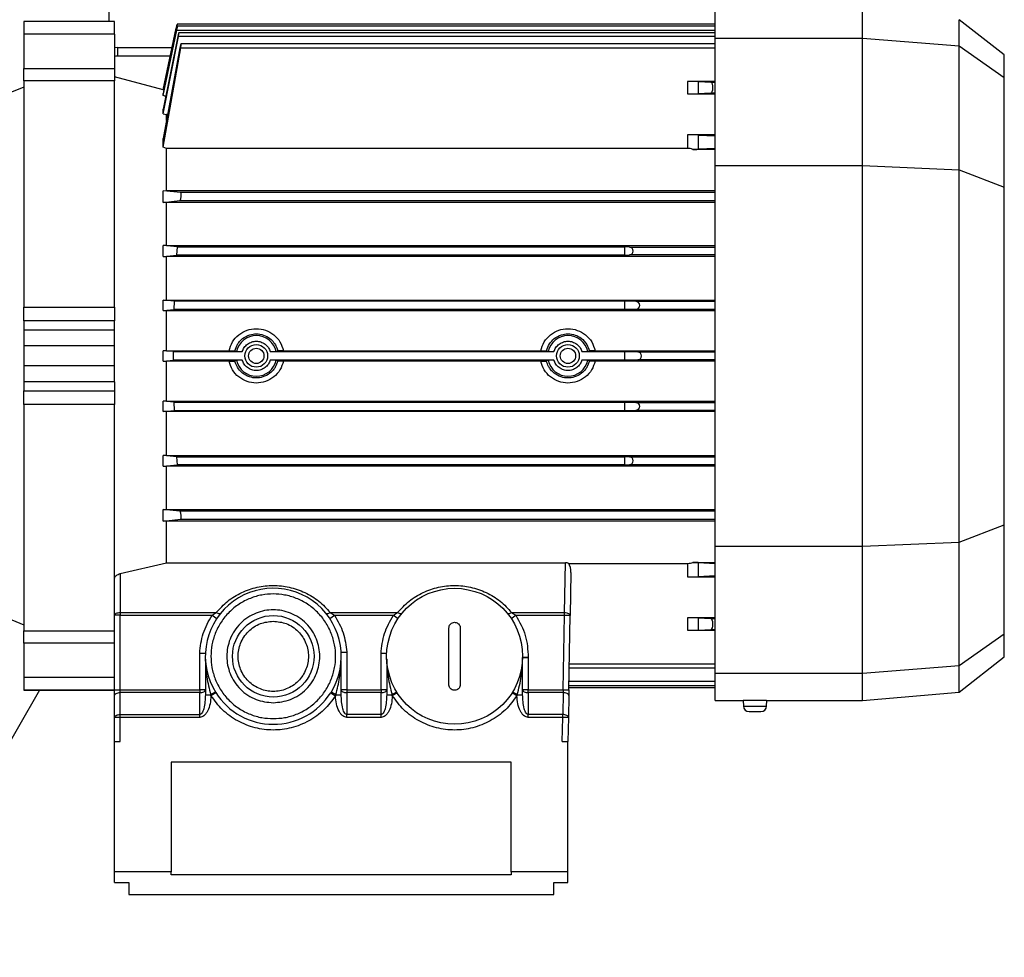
# Model space of a CAD drawing. Header units: millimetres. Extents: x 0 to 420, y 0 to 297.
# Tile 31 of 64: x 146 to 160, y 232 to 245. Entities that reach past the tile are written whole.
import ezdxf

# ---------------------------------------------------------------- set-up
doc = ezdxf.new("R2010")
doc.units = ezdxf.units.MM

msp = doc.modelspace()

# ---------------------------------------------------------------- linework, layer by layer
at = {"color": 7, "linetype": 'Continuous', "lineweight": 25}
for p, q in [((147.54809, 249.54079), (147.54809, 245.34638)), ((156.19553, 245.10707), (156.19553, 245.49186)), ((158.29677, 245.10707), (158.29677, 245.49186)), ((147.62891, 245.34638), (146.33584, 245.34638)), ((146.33584, 245.34638), (146.33584, 245.34427)), ((147.62891, 245.34427), (146.33584, 245.34427)), ((146.33584, 245.34427), (146.33584, 245.16468)), ((147.62891, 245.34427), (147.62891, 245.34638)), ((147.62891, 245.16468), (147.62891, 245.34427)), ((160.3172, 244.86823), (159.67312, 245.37144)), ((159.67312, 244.99885), (159.67312, 245.37144)), ((148.52028, 245.30598), (148.32191, 244.37273)), ((148.32191, 244.37201), (148.50856, 245.25051)), ((148.32191, 244.28869), (148.51631, 245.22295)), ((148.51263, 245.22295), (148.32191, 244.31752)), ((148.51869, 245.25051), (148.50856, 245.25051)), ((148.51631, 245.22295), (156.19553, 245.22295)), ((156.19553, 245.30598), (148.52011, 245.30598)), ((156.19553, 245.27841), (148.52589, 245.27841)), ((156.19553, 245.1863), (148.54496, 245.1863)), ((147.62891, 245.16468), (146.33584, 245.16468)), ((146.33584, 245.16468), (146.33584, 244.6737)), ((147.62891, 245.16468), (147.62891, 244.6737)), ((148.32191, 244.03121), (148.53771, 245.13084)), ((148.53021, 245.13084), (148.32191, 244.09771)), ((156.19553, 245.13084), (148.53771, 245.13084)), ((156.19553, 245.10707), (158.29677, 245.10707)), ((156.19553, 243.29203), (156.19553, 245.10707)), ((158.29677, 243.29203), (158.29677, 245.10707)), ((158.29677, 245.10707), (159.67312, 244.99885)), ((147.66932, 244.97463), (147.62891, 244.97123)), ((147.66932, 244.97463), (147.66932, 244.8534)), ((147.66932, 244.97463), (148.44985, 244.97463)), ((148.32191, 243.5532), (148.57224, 244.97204)), ((148.5612, 244.97204), (148.32191, 243.67769)), ((148.57224, 244.97204), (156.19553, 244.97204)), ((156.19553, 245.0275), (148.57701, 245.0275)), ((159.67312, 243.23269), (159.67312, 244.99885)), ((159.67312, 244.99885), (160.3172, 244.54553)), ((148.42408, 244.8534), (147.66932, 244.8534)), ((160.3172, 244.54553), (160.3172, 244.86823)), ((146.33584, 244.6737), (147.62891, 244.6737)), ((146.33584, 244.4977), (146.33584, 244.6737)), ((147.62891, 244.6737), (147.62891, 244.4977)), ((147.62891, 244.4977), (146.33584, 244.4977)), ((146.33584, 244.4977), (146.33584, 241.27075)), ((148.32191, 244.37273), (147.62891, 244.55842)), ((147.62891, 241.27075), (147.62891, 244.4977)), ((156.19553, 244.48957), (155.79949, 244.48957)), ((155.79949, 244.48957), (155.79949, 244.31214)), ((155.95138, 244.48748), (155.95138, 244.31423)), ((156.13472, 244.47759), (155.95138, 244.48748)), ((156.19553, 244.47759), (156.13472, 244.47759)), ((160.3172, 242.98531), (160.3172, 244.54553)), ((146.33584, 244.41086), (145.85093, 244.21494)), ((148.32191, 244.37201), (148.32191, 244.37273)), ((148.32191, 244.37201), (148.33277, 244.3691)), ((148.32191, 244.28869), (148.32191, 244.31752)), ((148.35839, 244.27865), (148.32191, 244.28869)), ((155.79949, 244.31214), (156.19553, 244.31214)), ((156.13362, 244.32406), (155.95138, 244.31423)), ((156.19553, 244.32406), (156.13362, 244.32406)), ((148.32191, 244.03121), (148.32191, 244.09771)), ((148.32191, 244.03121), (148.36786, 244.01755)), ((148.36786, 243.93425), (148.36786, 244.01755)), ((148.38474, 244.01755), (148.36786, 244.01755)), ((148.32191, 243.5532), (148.32191, 243.67769)), ((156.19553, 243.72878), (155.79949, 243.72878)), ((155.79949, 243.72878), (155.79949, 243.53723)), ((155.95138, 243.72669), (155.95138, 243.52335)), ((155.95138, 243.72669), (156.19553, 243.71351)), ((148.36786, 243.53723), (148.32191, 243.5532)), ((148.36786, 242.93387), (148.36786, 243.53723)), ((155.79949, 243.53723), (148.36786, 243.53723)), ((156.19553, 243.52164), (155.8758, 243.52164)), ((156.19553, 243.53652), (155.95138, 243.52335)), ((156.19553, 237.86432), (156.19553, 243.29203)), ((156.19553, 243.29203), (158.29677, 243.29203)), ((158.29677, 237.86432), (158.29677, 243.29203)), ((158.29677, 243.29203), (159.67312, 243.23269)), ((159.67312, 237.92366), (159.67312, 243.23269)), ((159.67312, 243.23269), (160.3172, 242.98531)), ((148.32191, 242.93356), (148.36786, 242.93387)), ((148.32191, 242.76716), (148.32191, 242.93356)), ((148.57224, 242.9057), (148.32191, 242.93356)), ((148.36786, 242.93387), (156.19553, 242.93387)), ((160.3172, 238.17103), (160.3172, 242.98531)), ((148.32191, 242.76716), (148.5612, 242.79257)), ((148.5612, 242.79257), (156.19553, 242.79257)), ((156.19553, 242.9057), (148.57224, 242.9057)), ((148.36786, 242.76686), (148.32191, 242.76716)), ((156.19553, 242.76686), (148.36786, 242.76686)), ((148.36786, 242.15171), (148.36786, 242.76686)), ((148.36786, 242.15171), (148.32191, 242.15145)), ((148.52427, 242.13117), (148.32191, 242.15145)), ((148.32191, 241.99644), (148.32191, 242.15145)), ((148.36786, 242.15171), (156.19553, 242.15171)), ((148.51649, 242.01541), (148.52427, 242.13117)), ((148.52427, 242.13117), (154.90245, 242.13117)), ((154.90245, 242.13117), (154.90245, 242.01541)), ((154.96977, 242.12985), (154.90245, 242.13117)), ((154.96977, 242.12985), (156.19553, 242.12985)), ((148.32191, 241.99644), (148.51649, 242.01541)), ((148.32191, 241.99644), (148.36786, 241.99618)), ((156.19553, 241.99618), (148.36786, 241.99618)), ((148.36786, 241.3726), (148.36786, 241.99618)), ((154.90245, 242.01541), (148.51649, 242.01541)), ((154.90245, 242.01541), (154.96977, 242.01673)), ((156.19553, 242.01673), (154.96977, 242.01673)), ((146.33584, 241.27075), (147.62891, 241.27075)), ((146.33584, 241.07875), (146.33584, 241.27075)), ((147.62891, 241.27075), (147.62891, 241.07875)), ((148.32191, 241.37235), (148.36786, 241.3726)), ((148.48301, 241.35714), (148.32191, 241.37235)), ((148.32191, 241.2231), (148.32191, 241.37235)), ((148.36786, 241.3726), (156.19553, 241.3726)), ((148.479, 241.23775), (148.48301, 241.35714)), ((154.90245, 241.35714), (148.48301, 241.35714)), ((154.90245, 241.35714), (154.90245, 241.23775)), ((155.06188, 241.35401), (154.90245, 241.35714)), ((156.19553, 241.35401), (155.06188, 241.35401)), ((148.32191, 241.2231), (148.479, 241.23775)), ((148.32191, 241.2231), (148.36786, 241.22286)), ((156.19553, 241.22286), (148.36786, 241.22286)), ((148.36786, 240.65223), (148.36786, 241.22286)), ((154.90245, 241.23775), (148.479, 241.23775)), ((155.06188, 241.24088), (154.90245, 241.23775)), ((156.19553, 241.24088), (155.06188, 241.24088)), ((147.62891, 241.07875), (146.33584, 241.07875)), ((146.33584, 241.07875), (146.33584, 240.94719)), ((147.62891, 240.94719), (147.62891, 241.07875)), ((147.62891, 240.94719), (146.33584, 240.94719)), ((146.33584, 240.94719), (146.33584, 240.72022)), ((147.62891, 240.72022), (147.62891, 240.94719)), ((147.62891, 240.72022), (146.33584, 240.72022)), ((146.33584, 240.72022), (146.33584, 240.43612)), ((147.62891, 240.43612), (147.62891, 240.72022)), ((148.36786, 240.65223), (148.32191, 240.65199)), ((148.46883, 240.63841), (148.32191, 240.65199)), ((148.32191, 240.50436), (148.32191, 240.65199)), ((148.36786, 240.65223), (149.26217, 240.65223)), ((148.46883, 240.63841), (149.44918, 240.63841)), ((148.46883, 240.51794), (148.46883, 240.63841)), ((149.36623, 240.63992), (149.34408, 240.65072)), ((149.8495, 240.63841), (153.89413, 240.63841)), ((149.9546, 240.65072), (149.93245, 240.63992)), ((150.03651, 240.65223), (153.70712, 240.65223)), ((153.81118, 240.63992), (153.78902, 240.65072)), ((154.29444, 240.63841), (154.90245, 240.63841)), ((154.39954, 240.65072), (154.37739, 240.63992)), ((154.48145, 240.65223), (156.19553, 240.65223)), ((154.90245, 240.63841), (154.90245, 240.51794)), ((154.90245, 240.63841), (155.08944, 240.63473)), ((155.08944, 240.63473), (156.19553, 240.63473)), ((147.62891, 240.43612), (146.33584, 240.43612)), ((146.33584, 240.43612), (146.33584, 240.20916)), ((147.62891, 240.20916), (147.62891, 240.43612)), ((148.32191, 240.50436), (148.46883, 240.51794)), ((148.32191, 240.50436), (148.36786, 240.50412)), ((149.26217, 240.50412), (148.36786, 240.50412)), ((148.36786, 239.93349), (148.36786, 240.50412)), ((149.44918, 240.51794), (148.46883, 240.51794)), ((149.34408, 240.50563), (149.36623, 240.51642)), ((153.89413, 240.51794), (149.8495, 240.51794)), ((149.93245, 240.51642), (149.9546, 240.50563)), ((153.70712, 240.50412), (150.03651, 240.50412)), ((153.78902, 240.50563), (153.81118, 240.51642)), ((154.90245, 240.51794), (154.29444, 240.51794)), ((154.37739, 240.51642), (154.39954, 240.50563)), ((156.19553, 240.50412), (154.48145, 240.50412)), ((155.08944, 240.52161), (154.90245, 240.51794)), ((156.19553, 240.52161), (155.08944, 240.52161)), ((147.62891, 240.20916), (146.33584, 240.20916)), ((146.33584, 240.20916), (146.33584, 240.0776)), ((147.62891, 240.20916), (147.62891, 240.0776)), ((146.33584, 240.0776), (147.62891, 240.0776)), ((146.33584, 239.8856), (146.33584, 240.0776)), ((147.62891, 240.0776), (147.62891, 239.8856)), ((147.62891, 239.8856), (146.33584, 239.8856)), ((146.33584, 239.8856), (146.33584, 236.65865)), ((147.62891, 237.40559), (147.62891, 239.8856)), ((148.36786, 239.93349), (148.32191, 239.93324)), ((148.479, 239.91859), (148.32191, 239.93324)), ((148.32191, 239.78399), (148.32191, 239.93324)), ((148.36786, 239.93349), (156.19553, 239.93349)), ((148.479, 239.91859), (154.90245, 239.91859)), ((148.48301, 239.79921), (148.479, 239.91859)), ((154.90245, 239.91859), (154.90245, 239.79921)), ((154.90245, 239.91859), (155.06188, 239.91546)), ((155.06188, 239.91546), (156.19553, 239.91546)), ((148.32191, 239.78399), (148.48301, 239.79921)), ((148.36786, 239.78374), (148.32191, 239.78399)), ((156.19553, 239.78374), (148.36786, 239.78374)), ((148.36786, 239.16016), (148.36786, 239.78374)), ((148.48301, 239.79921), (154.90245, 239.79921)), ((154.90245, 239.79921), (155.06188, 239.80234)), ((155.06188, 239.80234), (156.19553, 239.80234)), ((148.36786, 239.16016), (148.32191, 239.15991)), ((148.51649, 239.14094), (148.32191, 239.15991)), ((148.32191, 239.0049), (148.32191, 239.15991)), ((148.36786, 239.16016), (156.19553, 239.16016)), ((148.51649, 239.14094), (154.90245, 239.14094)), ((148.52427, 239.02517), (148.51649, 239.14094)), ((154.96977, 239.13962), (154.90245, 239.14094)), ((154.90245, 239.14094), (154.90245, 239.02517)), ((154.96977, 239.13962), (156.19553, 239.13962)), ((148.32191, 239.0049), (148.52427, 239.02517)), ((148.32191, 239.0049), (148.36786, 239.00463)), ((156.19553, 239.00463), (148.36786, 239.00463)), ((148.36786, 238.38948), (148.36786, 239.00463)), ((154.90245, 239.02517), (148.52427, 239.02517)), ((154.90245, 239.02517), (154.96977, 239.0265)), ((156.19553, 239.0265), (154.96977, 239.0265)), ((148.32191, 238.38919), (148.36786, 238.38948)), ((148.32191, 238.22279), (148.32191, 238.38919)), ((148.5612, 238.36377), (148.32191, 238.38919)), ((148.36786, 238.38948), (156.19553, 238.38948)), ((156.19553, 238.36377), (148.5612, 238.36377)), ((148.32191, 238.22279), (148.57224, 238.25065)), ((148.36786, 238.22247), (148.32191, 238.22279)), ((156.19553, 238.22247), (148.36786, 238.22247)), ((148.36786, 237.6289), (148.36786, 238.22247)), ((148.57224, 238.25065), (156.19553, 238.25065)), ((159.67312, 237.92366), (160.3172, 238.17103)), ((160.3172, 236.61082), (160.3172, 238.17103)), ((158.29677, 237.86432), (159.67312, 237.92366)), ((159.67312, 236.1575), (159.67312, 237.92366)), ((156.19553, 237.86432), (158.29677, 237.86432)), ((156.19553, 236.04927), (156.19553, 237.86432)), ((158.29677, 236.04927), (158.29677, 237.86432)), ((147.70973, 237.47445), (148.36786, 237.6289)), ((148.36786, 237.6289), (154.05719, 237.6289)), ((154.04481, 236.91975), (154.05719, 237.6289)), ((154.10474, 237.61911), (155.79949, 237.61911)), ((155.79949, 237.61911), (155.79949, 237.42757)), ((155.8758, 237.63471), (156.19553, 237.63471)), ((155.95138, 237.633), (155.95138, 237.42966)), ((155.95138, 237.633), (156.19553, 237.61983)), ((147.70973, 237.47445), (147.70973, 236.91975)), ((154.13633, 237.49139), (154.12562, 236.87793)), ((147.62891, 236.87934), (147.62891, 237.40559)), ((155.79949, 237.42757), (156.19553, 237.42757)), ((156.19553, 237.44284), (155.95138, 237.42966)), ((145.85093, 236.9414), (146.33584, 236.74549)), ((147.70973, 236.91975), (147.70973, 236.87934)), ((147.70973, 236.91975), (149.07865, 236.91975)), ((149.01875, 236.87934), (149.07865, 236.91975)), ((150.70493, 236.91975), (150.76483, 236.87934)), ((150.70493, 236.91975), (151.6648, 236.91975)), ((151.6049, 236.87934), (151.6648, 236.91975)), ((153.29108, 236.91975), (153.35098, 236.87934)), ((153.29108, 236.91975), (154.04481, 236.91975)), ((147.70973, 236.87934), (147.62891, 236.87934)), ((147.62891, 235.81789), (147.62891, 236.87934)), ((147.70973, 235.81789), (147.70973, 236.87934)), ((147.70973, 236.87934), (149.01875, 236.87934)), ((149.01875, 236.87934), (149.08591, 236.83438)), ((150.69767, 236.83438), (150.76483, 236.87934)), ((150.76483, 236.87934), (151.6049, 236.87934)), ((151.6049, 236.87934), (151.67206, 236.83438)), ((153.28382, 236.83438), (153.35098, 236.87934)), ((153.35098, 236.87934), (154.04481, 236.87934)), ((154.02629, 235.81789), (154.04481, 236.87934)), ((154.10709, 235.81648), (154.12562, 236.87793)), ((156.19553, 236.8442), (155.79949, 236.8442)), ((155.79949, 236.8442), (155.79949, 236.66677)), ((155.95138, 236.84211), (155.95138, 236.66886)), ((155.95138, 236.84211), (156.13362, 236.83228)), ((156.13362, 236.83228), (156.19553, 236.83228)), ((146.33584, 236.65865), (147.62891, 236.65865)), ((146.33584, 236.48265), (146.33584, 236.65865)), ((152.39712, 235.89078), (152.39712, 236.69895)), ((152.55876, 236.69895), (152.55876, 235.89078)), ((155.79949, 236.66677), (156.19553, 236.66677)), ((155.95138, 236.66886), (156.13472, 236.67876)), ((156.13472, 236.67876), (156.19553, 236.67876)), ((160.3172, 236.61082), (159.67312, 236.1575)), ((160.3172, 236.28811), (160.3172, 236.61082)), ((147.62891, 236.48265), (146.33584, 236.48265)), ((146.33584, 236.48265), (146.33584, 235.99167)), ((148.84199, 235.81789), (148.84199, 236.33641)), ((150.94061, 236.3564), (150.94061, 235.81789)), ((151.42804, 235.81789), (151.42804, 236.33395)), ((148.92281, 236.25332), (148.92281, 235.7479)), ((150.85979, 235.7479), (150.85979, 236.23333)), ((151.50886, 236.25578), (151.50886, 235.7479)), ((153.44764, 235.7479), (153.44764, 236.2803)), ((153.44764, 236.2803), (153.52846, 236.2803)), ((153.52846, 236.2803), (153.44765, 236.28142)), ((153.52846, 236.2803), (153.52846, 235.81789)), ((159.67312, 235.78491), (160.3172, 236.28811)), ((154.11254, 236.12885), (156.19553, 236.12885)), ((156.19553, 236.18431), (154.11351, 236.18431)), ((158.29677, 236.04927), (156.19553, 236.04927)), ((156.19553, 235.66449), (156.19553, 236.04927)), ((159.67312, 236.1575), (158.29677, 236.04927)), ((158.29677, 235.66449), (158.29677, 236.04927)), ((159.67312, 235.78491), (159.67312, 236.1575)), ((147.62891, 235.99167), (146.33584, 235.99167)), ((146.33584, 235.99167), (146.33584, 235.81208)), ((156.19553, 235.93339), (154.10913, 235.93339)), ((146.55974, 235.80996), (144.36207, 232.00347)), ((147.62891, 235.81208), (146.33584, 235.81208)), ((146.33584, 235.81208), (146.33584, 235.80996)), ((146.33584, 235.80996), (147.62891, 235.80996)), ((147.62891, 235.81789), (147.70973, 235.81789)), ((147.70973, 235.77748), (147.70973, 235.81789)), ((147.70973, 235.81789), (148.84199, 235.81789)), ((147.70973, 235.46504), (147.70973, 235.77748)), ((148.84199, 235.77748), (147.70973, 235.77748)), ((148.92281, 235.81789), (148.84199, 235.81789)), ((148.84199, 235.81789), (148.84199, 235.77748)), ((148.84199, 235.46504), (148.84199, 235.77748)), ((149.00347, 235.73389), (149.0718, 235.77704)), ((150.7109, 235.77565), (150.77916, 235.73239)), ((150.76485, 235.87795), (150.72373, 235.78653)), ((150.94061, 235.81789), (150.85979, 235.81789)), ((150.94061, 235.81789), (150.94061, 235.77748)), ((150.94061, 235.81789), (151.42804, 235.81789)), ((150.94061, 235.77748), (150.94061, 235.46504)), ((151.42804, 235.77748), (150.94061, 235.77748)), ((151.50886, 235.81789), (151.42804, 235.81789)), ((151.42804, 235.81789), (151.42804, 235.77748)), ((151.42804, 235.46504), (151.42804, 235.77748)), ((151.58953, 235.73403), (151.65787, 235.77717)), ((153.29857, 235.77806), (153.36696, 235.73499)), ((153.52846, 235.81789), (153.44764, 235.81789)), ((153.52846, 235.77748), (153.52846, 235.81789)), ((153.52846, 235.81789), (154.02629, 235.81789)), ((153.52846, 235.77748), (153.52846, 235.46504)), ((154.02488, 235.77748), (153.52846, 235.77748)), ((154.02488, 235.77748), (154.01942, 235.46504)), ((154.02629, 235.81789), (154.10709, 235.81648)), ((154.10768, 235.85037), (156.19553, 235.85037)), ((154.10816, 235.87793), (156.19553, 235.87793)), ((158.29677, 235.66449), (159.67312, 235.78491)), ((147.62891, 235.42463), (147.62891, 235.73707)), ((148.92281, 235.7479), (148.9992, 235.7479)), ((148.9992, 235.7479), (149.00347, 235.73389)), ((150.78389, 235.7479), (150.77916, 235.73239)), ((150.78389, 235.7479), (150.85979, 235.7479)), ((151.50886, 235.7479), (151.5853, 235.7479)), ((151.5853, 235.7479), (151.58953, 235.73403)), ((153.37089, 235.7479), (153.36696, 235.73499)), ((153.37089, 235.7479), (153.44764, 235.7479)), ((154.10568, 235.73566), (154.10023, 235.42322)), ((156.19553, 235.66449), (156.59494, 235.66449)), ((156.59274, 235.66443), (156.59624, 235.58419)), ((156.92626, 235.58419), (156.92976, 235.66444)), ((156.92765, 235.66449), (158.29677, 235.66449)), ((156.59624, 235.58419), (156.92626, 235.58419)), ((156.67698, 235.5069), (156.84552, 235.5069)), ((147.62891, 235.08261), (147.62891, 235.42463)), ((147.70973, 235.42463), (147.62891, 235.42463)), ((147.70973, 235.42463), (147.70973, 235.46504)), ((147.70973, 235.46504), (148.84199, 235.46504)), ((147.70973, 235.08261), (147.70973, 235.42463)), ((148.84199, 235.42463), (147.70973, 235.42463)), ((148.84199, 235.42463), (148.84199, 235.46504)), ((151.42804, 235.46504), (150.94061, 235.46504)), ((150.94061, 235.42463), (150.94061, 235.46504)), ((151.42804, 235.42463), (150.94061, 235.42463)), ((151.42804, 235.42463), (151.42804, 235.46504)), ((153.52846, 235.42463), (153.52846, 235.46504)), ((154.01942, 235.46504), (153.52846, 235.46504)), ((154.01942, 235.42463), (153.52846, 235.42463)), ((154.01345, 235.08261), (154.01942, 235.42463)), ((154.10023, 235.42322), (154.09428, 235.08261)), ((147.62891, 233.22215), (147.62891, 235.08261)), ((147.62891, 235.08261), (147.70973, 235.08261)), ((154.01345, 235.08261), (154.09428, 235.08261)), ((154.09428, 233.22215), (154.09428, 235.08261)), ((153.28611, 234.78358), (148.43708, 234.78358)), ((148.43708, 234.78358), (148.43708, 233.22215)), ((153.28611, 233.22215), (153.28611, 234.78358)), ((148.43708, 233.22215), (147.62891, 233.22215)), ((147.62891, 233.07087), (147.62891, 233.22215)), ((148.43708, 233.17973), (148.43708, 233.22215)), ((153.28611, 233.17973), (148.43708, 233.17973)), ((154.09428, 233.22215), (153.28611, 233.22215)), ((153.28611, 233.22215), (153.28611, 233.17973)), ((154.09428, 233.07087), (154.09428, 233.22215)), ((147.62891, 233.07087), (147.83095, 233.07087)), ((147.83095, 233.07087), (147.83095, 232.90055)), ((153.89224, 233.07087), (154.09428, 233.07087)), ((153.89224, 232.90055), (153.89224, 233.07087)), ((147.83095, 232.90055), (153.89224, 232.90055))]:
    msp.add_line(p, q, dxfattribs=at)
at = {"color": 7, "linetype": 'Continuous', "lineweight": 25, "flags": 128}
for points in [[(147.66932, 244.8534), (147.64567, 244.85107), (147.62891, 244.84647)], [(147.62891, 236.87934), (147.63046, 236.88722), (147.63506, 236.8948), (147.64253, 236.90179), (147.65258, 236.90791), (147.66483, 236.91294), (147.6788, 236.91667), (147.69396, 236.91897), (147.70973, 236.91975)], [(149.07865, 236.91975), (149.0889, 236.91395), (149.0989, 236.90927), (149.10841, 236.90583), (149.1172, 236.90372), (149.12504, 236.90297), (149.13177, 236.90362), (149.13719, 236.90563), (149.1412, 236.90898)], [(150.64238, 236.90898), (150.64639, 236.90563), (150.65182, 236.90362), (150.65854, 236.90297), (150.66638, 236.90372), (150.67517, 236.90583), (150.68468, 236.90927), (150.69468, 236.91395), (150.70493, 236.91975)], [(151.6648, 236.91975), (151.67505, 236.91395), (151.68505, 236.90927), (151.69456, 236.90583), (151.70335, 236.90372), (151.71119, 236.90297), (151.71791, 236.90362), (151.72334, 236.90563), (151.72735, 236.90898)], [(153.22853, 236.90898), (153.23254, 236.90563), (153.23796, 236.90362), (153.24469, 236.90297), (153.25253, 236.90372), (153.26132, 236.90583), (153.27083, 236.90927), (153.28083, 236.91395), (153.29108, 236.91975)], [(147.62891, 235.73707), (147.63046, 235.74495), (147.63506, 235.75253), (147.64253, 235.75952), (147.65258, 235.76564), (147.66483, 235.77067), (147.6788, 235.7744), (147.69396, 235.7767), (147.70973, 235.77748)], [(148.84199, 235.77748), (148.85776, 235.77826), (148.87292, 235.78056), (148.88689, 235.78429), (148.89914, 235.78932), (148.90919, 235.79544), (148.91666, 235.80242), (148.92125, 235.81), (148.92281, 235.81789)], [(150.85979, 235.81789), (150.86135, 235.81), (150.86594, 235.80242), (150.87341, 235.79544), (150.88346, 235.78932), (150.89571, 235.78429), (150.90968, 235.78056), (150.92484, 235.77826), (150.94061, 235.77748)], [(151.42804, 235.77748), (151.44381, 235.77826), (151.45897, 235.78056), (151.47294, 235.78429), (151.48519, 235.78932), (151.49524, 235.79544), (151.50271, 235.80242), (151.50731, 235.81), (151.50886, 235.81789)], [(153.44764, 235.81789), (153.4492, 235.81), (153.4538, 235.80242), (153.46126, 235.79544), (153.47131, 235.78932), (153.48356, 235.78429), (153.49753, 235.78056), (153.51269, 235.77826), (153.52846, 235.77748)], [(154.10568, 235.73566), (154.10425, 235.74361), (154.09973, 235.75131), (154.09231, 235.75845), (154.08226, 235.76477), (154.06999, 235.77001), (154.05596, 235.77396), (154.04073, 235.77649), (154.02488, 235.77748)], [(147.62891, 235.42463), (147.63046, 235.43251), (147.63506, 235.44009), (147.64253, 235.44708), (147.65258, 235.4532), (147.66483, 235.45823), (147.6788, 235.46196), (147.69396, 235.46426), (147.70973, 235.46504)]]:
    msp.add_lwpolyline(points, dxfattribs=at)
at = {"color": 7, "linetype": 'Continuous', "lineweight": 25}
for centre, radius in [((149.64934, 240.57817), 0.16163), ((149.64934, 240.57817), 0.1091), ((154.09428, 240.57817), 0.16163), ((154.09428, 240.57817), 0.1091), ((152.47794, 236.29486), 0.96981), ((149.89179, 236.29486), 0.58188)]:
    msp.add_circle(centre, radius, dxfattribs=at)
for centre, radius, start, end in [((155.82209, 248.19375), 3.88167, 269.66644, 271.908733), ((155.8651, 245.66312), 2.1415, 270.286295, 272.309056), ((154.96866, 242.07329), 0.05657, 271.125032, 88.874968), ((155.06077, 241.29745), 0.05657, 271.125032, 88.874968), ((149.64934, 240.57817), 0.28976, 12.304596, 167.695404), ((154.09428, 240.57817), 0.28976, 12.304596, 167.695404), ((155.08833, 240.57817), 0.05657, 271.125032, 88.874968), ((149.64934, 240.57817), 0.28976, 192.304596, 347.695404), ((154.09428, 240.57817), 0.28976, 192.304596, 347.695404), ((155.06077, 239.8589), 0.05657, 271.125032, 88.874968), ((154.96866, 239.08306), 0.05657, 271.125032, 88.874968), ((155.8651, 235.49324), 2.1415, 87.690942, 89.71371), ((149.89179, 236.29486), 0.96981, 328.626723, 212.272711), ((155.82209, 232.9626), 3.88167, 88.091267, 90.33356), ((153.52846, 236.2803), 0.08082, 179.205876, 180), ((148.6686, 236.32591), 0.66588, 299.767975, 306.403562), ((149.89179, 236.29486), 0.96981, 212.272711, 327.630623), ((149.89179, 236.29486), 0.96981, 327.630623, 328.626723), ((151.07785, 236.26548), 0.59523, 233.021652, 240.406189), ((151.25074, 236.33244), 0.67352, 299.784789, 306.348407), ((153.73407, 236.37957), 0.72864, 234.016287, 240.103586), ((156.67698, 235.58771), 0.08082, 182.5, 270), ((156.84552, 235.58771), 0.08082, 270, 357.5)]:
    msp.add_arc(centre, radius, start, end, dxfattribs=at)
for centre, major_axis, ratio, start_param, end_param in [((155.79949, 244.4864), (0.16163, 0), 0.01964768, 0.34906585, 1.57079633), ((156.13362, 244.40082), (0.00063, 0.07678), 0.36387865, 3.1642237, 6.26654877), ((155.79949, 243.7256), (0.16163, 0), 0.01964768, 0.34906585, 1.57079633), ((154.05552, 237.49275), (0.00276, 0.15631), 0.51694792, 4.71279406, 5.662857), ((155.79949, 237.43075), (0.16163, 0), 0.01964768, 4.71238898, 5.93411946), ((156.13362, 236.75552), (-0.00063, 0.07678), 0.36387865, 3.15822919, 6.26055426), ((155.79949, 236.66995), (0.16163, 0), 0.01964768, 4.71238898, 5.93411946)]:
    msp.add_ellipse(centre, major_axis=major_axis, ratio=ratio, start_param=start_param, end_param=end_param, dxfattribs=at)
for points, knots in [([(148.50856, 245.25051), (148.50993, 245.25696), (148.51267, 245.26985), (148.51626, 245.28689), (148.51885, 245.2992), (148.52021, 245.30567), (148.52014, 245.30532), (148.52011, 245.3052)], [0, 0, 0, 0, 0.22349613, 0.44707801, 0.66815962, 0.88456472, 1, 1, 1, 1]), ([(148.51631, 245.22295), (148.51763, 245.22937), (148.52027, 245.24221), (148.52346, 245.25914), (148.52559, 245.27169), (148.5264, 245.27844), (148.52588, 245.27887), (148.5241, 245.27311), (148.52125, 245.26178), (148.51759, 245.24593), (148.51456, 245.2321), (148.51292, 245.22433), (148.51263, 245.22295)], [0, 0, 0, 0, 0.11100677, 0.22207129, 0.33157662, 0.43876054, 0.54437005, 0.64977644, 0.75638284, 0.86510506, 0.97601856, 1, 1, 1, 1]), ([(148.53771, 245.13084), (148.53894, 245.13722), (148.54141, 245.14997), (148.54411, 245.16684), (148.54565, 245.17938), (148.54583, 245.18622), (148.54471, 245.18682), (148.5424, 245.18125), (148.53913, 245.17001), (148.53521, 245.15415), (148.53213, 245.14016), (148.53051, 245.13228), (148.53021, 245.13084)], [0, 0, 0, 0, 0.11003061, 0.22012862, 0.32851002, 0.43480996, 0.54013232, 0.64593646, 0.75345487, 0.86324286, 0.97492906, 1, 1, 1, 1]), ([(148.57224, 244.97204), (148.57336, 244.97837), (148.57559, 244.99105), (148.57775, 245.00784), (148.57868, 245.02038), (148.57826, 245.02732), (148.57657, 245.02809), (148.5738, 245.02267), (148.57018, 245.0115), (148.5661, 244.9956), (148.56303, 244.98149), (148.56149, 244.97352), (148.5612, 244.97204)], [0, 0, 0, 0, 0.10895599, 0.21798189, 0.3253129, 0.43098632, 0.53634055, 0.64279863, 0.75133021, 0.86208251, 0.97425739, 1, 1, 1, 1]), ([(155.8758, 243.52164), (155.86271, 243.52651), (155.83905, 243.53531), (155.81171, 243.53664), (155.79949, 243.53723)], [0, 0, 0, 0, 0.55300966, 1, 1, 1, 1]), ([(148.5612, 242.79257), (148.5625, 242.79335), (148.56511, 242.79492), (148.56933, 242.80537), (148.57317, 242.8205), (148.57623, 242.8391), (148.57813, 242.85864), (148.5787, 242.87685), (148.57794, 242.89181), (148.57595, 242.90203), (148.57377, 242.90538), (148.57244, 242.90566), (148.57224, 242.9057)], [0, 0, 0, 0, 0.11200153, 0.22398025, 0.33631397, 0.44756917, 0.55664411, 0.66345717, 0.76891446, 0.87443919, 0.98138221, 1, 1, 1, 1]), ([(149.26217, 240.65223), (149.27555, 240.69543), (149.3023, 240.78177), (149.39539, 240.8839), (149.51447, 240.94989), (149.64945, 240.97294), (149.78437, 240.9498), (149.90337, 240.88383), (149.99637, 240.78173), (150.02312, 240.69543), (150.03651, 240.65223)], [0, 0, 0, 0, 0.12511455, 0.25006098, 0.37511802, 0.50010257, 0.62509535, 0.75004802, 0.87488357, 1, 1, 1, 1]), ([(153.70712, 240.65223), (153.72063, 240.69541), (153.74767, 240.78177), (153.84053, 240.88427), (153.95991, 240.94978), (154.09474, 240.97304), (154.2295, 240.94948), (154.34862, 240.88376), (154.44113, 240.78138), (154.46801, 240.69526), (154.48145, 240.65223)], [0, 0, 0, 0, 0.12525848, 0.25052733, 0.37546083, 0.50040392, 0.62535238, 0.75025417, 0.87519163, 1, 1, 1, 1]), ([(149.34408, 240.65072), (149.35438, 240.68258), (149.36478, 240.71476), (149.38261, 240.74377), (149.38412, 240.74621), (149.38928, 240.75433), (149.40978, 240.78365), (149.46082, 240.8362), (149.54825, 240.88228), (149.65322, 240.89804), (149.75454, 240.88086), (149.8416, 240.83285), (149.90142, 240.77034), (149.93737, 240.70951), (149.94925, 240.66898), (149.9546, 240.65072)], [0, 0, 0, 0, 0.11879537, 0.11995144, 0.12205039, 0.12907702, 0.15444343, 0.25023197, 0.3888519, 0.49993663, 0.62478418, 0.74964348, 0.8491867, 0.93205482, 1, 1, 1, 1]), ([(153.78902, 240.65072), (153.80085, 240.68505), (153.82381, 240.75166), (153.89946, 240.83231), (153.99256, 240.88212), (154.09772, 240.89815), (154.1963, 240.88137), (154.29171, 240.83044), (154.36586, 240.75149), (154.38922, 240.6816), (154.39954, 240.65072)], [0, 0, 0, 0, 0.12887356, 0.25005987, 0.38690857, 0.50026711, 0.625285, 0.73779313, 0.88413794, 1, 1, 1, 1]), ([(149.44918, 240.63841), (149.45732, 240.6586), (149.47402, 240.70007), (149.52263, 240.74888), (149.58308, 240.78024), (149.64934, 240.79059), (149.7156, 240.78024), (149.77605, 240.74888), (149.82466, 240.70007), (149.84136, 240.6586), (149.8495, 240.63841)], [0, 0, 0, 0, 0.12175241, 0.25, 0.37824759, 0.5, 0.62175241, 0.75, 0.87824759, 1, 1, 1, 1]), ([(153.89413, 240.63841), (153.90226, 240.6586), (153.91896, 240.70007), (153.96758, 240.74888), (154.02802, 240.78024), (154.09428, 240.79059), (154.16055, 240.78024), (154.22099, 240.74888), (154.2696, 240.70007), (154.2863, 240.6586), (154.29444, 240.63841)], [0, 0, 0, 0, 0.121752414, 0.25, 0.378247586, 0.5, 0.621752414, 0.75, 0.878247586, 1, 1, 1, 1]), ([(149.26217, 240.65223), (149.27156, 240.65221), (149.29033, 240.65217), (149.31528, 240.65189), (149.33381, 240.65148), (149.34253, 240.65106), (149.34371, 240.6508), (149.34409, 240.65072)], [0, 0, 0, 0, 0.226744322, 0.453567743, 0.677956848, 0.896941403, 1, 1, 1, 1]), ([(149.36623, 240.63992), (149.36747, 240.63975), (149.36995, 240.6394), (149.3846, 240.63895), (149.40559, 240.63861), (149.42839, 240.63843), (149.44335, 240.63841), (149.44918, 240.63841)], [0, 0, 0, 0, 0.21310923, 0.42616812, 0.64075775, 0.85992929, 1, 1, 1, 1]), ([(149.8495, 240.63841), (149.85911, 240.63842), (149.87834, 240.63846), (149.90377, 240.63875), (149.92237, 240.63917), (149.93092, 240.63959), (149.93208, 240.63984), (149.93245, 240.63992)], [0, 0, 0, 0, 0.22999341, 0.46026737, 0.68367937, 0.90062424, 1, 1, 1, 1]), ([(150.03651, 240.65223), (150.02712, 240.65221), (150.00834, 240.65217), (149.98339, 240.65189), (149.96485, 240.65148), (149.95614, 240.65106), (149.95496, 240.6508), (149.95458, 240.65072)], [0, 0, 0, 0, 0.22679291, 0.45366559, 0.67809058, 0.89706166, 1, 1, 1, 1]), ([(153.70712, 240.65223), (153.7165, 240.65221), (153.73527, 240.65217), (153.76022, 240.65189), (153.77875, 240.65148), (153.78747, 240.65106), (153.78865, 240.6508), (153.78903, 240.65072)], [0, 0, 0, 0, 0.2267497, 0.45357871, 0.67797032, 0.89695312, 1, 1, 1, 1]), ([(153.81118, 240.63992), (153.81241, 240.63975), (153.81489, 240.6394), (153.82955, 240.63895), (153.85053, 240.63861), (153.87333, 240.63843), (153.88829, 240.63841), (153.89413, 240.63841)], [0, 0, 0, 0, 0.21310923, 0.42616812, 0.64075775, 0.85992929, 1, 1, 1, 1]), ([(154.29444, 240.63841), (154.30405, 240.63842), (154.32328, 240.63846), (154.34871, 240.63875), (154.36731, 240.63917), (154.37587, 240.63959), (154.37703, 240.63984), (154.37739, 240.63992)], [0, 0, 0, 0, 0.229993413, 0.460267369, 0.683679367, 0.900624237, 1, 1, 1, 1]), ([(154.48145, 240.65223), (154.47206, 240.65221), (154.45329, 240.65217), (154.42835, 240.65189), (154.40982, 240.65148), (154.4011, 240.65106), (154.39992, 240.6508), (154.39954, 240.65072)], [0, 0, 0, 0, 0.22673316, 0.45354539, 0.67792482, 0.89691231, 1, 1, 1, 1]), ([(149.26217, 240.50412), (149.27156, 240.50414), (149.29034, 240.50417), (149.3153, 240.50445), (149.33383, 240.50487), (149.34254, 240.50529), (149.34373, 240.50555), (149.3441, 240.50563)], [0, 0, 0, 0, 0.22680055, 0.45368099, 0.67811105, 0.89708021, 1, 1, 1, 1]), ([(150.03651, 240.50412), (150.02312, 240.46092), (149.99638, 240.37457), (149.90329, 240.27244), (149.78421, 240.20646), (149.64923, 240.18341), (149.5143, 240.20654), (149.39531, 240.27252), (149.3023, 240.37462), (149.27556, 240.46092), (149.26217, 240.50412)], [0, 0, 0, 0, 0.12511455, 0.25006098, 0.37511802, 0.50010257, 0.62509535, 0.75004802, 0.87488357, 1, 1, 1, 1]), ([(149.9546, 240.50563), (149.94481, 240.47505), (149.93465, 240.44334), (149.91648, 240.41321), (149.91073, 240.40399), (149.88979, 240.37365), (149.83824, 240.32034), (149.7504, 240.27405), (149.64706, 240.25857), (149.54569, 240.27487), (149.45841, 240.32262), (149.38236, 240.39944), (149.35839, 240.46593), (149.34408, 240.50563)], [0, 0, 0, 0, 0.11405107, 0.11829133, 0.12619953, 0.15301753, 0.250455, 0.38925175, 0.50033689, 0.61952974, 0.75020935, 0.85087666, 1, 1, 1, 1]), ([(149.44918, 240.51794), (149.43957, 240.51792), (149.42034, 240.51789), (149.39491, 240.5176), (149.37631, 240.51718), (149.36775, 240.51676), (149.3666, 240.5165), (149.36623, 240.51642)], [0, 0, 0, 0, 0.22999341, 0.46026737, 0.68367937, 0.90062424, 1, 1, 1, 1]), ([(149.8495, 240.51794), (149.84136, 240.49774), (149.82466, 240.45628), (149.77605, 240.40746), (149.7156, 240.37611), (149.64934, 240.36576), (149.58308, 240.37611), (149.52263, 240.40746), (149.47402, 240.45628), (149.45732, 240.49774), (149.44918, 240.51794)], [0, 0, 0, 0, 0.12175241, 0.25, 0.37824759, 0.5, 0.62175241, 0.75, 0.87824759, 1, 1, 1, 1]), ([(149.93245, 240.51642), (149.93121, 240.5166), (149.92873, 240.51694), (149.91407, 240.5174), (149.89309, 240.51774), (149.87029, 240.51792), (149.85533, 240.51793), (149.8495, 240.51794)], [0, 0, 0, 0, 0.21310923, 0.42616812, 0.64075775, 0.85992929, 1, 1, 1, 1]), ([(150.03651, 240.50412), (150.02712, 240.50414), (150.00834, 240.50417), (149.98339, 240.50445), (149.96485, 240.50487), (149.95614, 240.50529), (149.95496, 240.50555), (149.95458, 240.50563)], [0, 0, 0, 0, 0.22679299, 0.45366578, 0.67808998, 0.8970612, 1, 1, 1, 1]), ([(153.70712, 240.50412), (153.7165, 240.50414), (153.73528, 240.50417), (153.76024, 240.50445), (153.77877, 240.50487), (153.78749, 240.50529), (153.78867, 240.50555), (153.78905, 240.50563)], [0, 0, 0, 0, 0.22680296, 0.45368582, 0.67811699, 0.8970857, 1, 1, 1, 1]), ([(154.48145, 240.50412), (154.46797, 240.46105), (154.44099, 240.37488), (154.34842, 240.27235), (154.22907, 240.20681), (154.09419, 240.18324), (153.95935, 240.20687), (153.84007, 240.27242), (153.74754, 240.37492), (153.72059, 240.46106), (153.70712, 240.50412)], [0, 0, 0, 0, 0.12495032, 0.25001618, 0.37504071, 0.5000812, 0.62511032, 0.75009079, 0.87507857, 1, 1, 1, 1]), ([(154.39954, 240.50563), (154.38955, 240.47456), (154.37921, 240.4424), (154.36067, 240.412), (154.35501, 240.403), (154.33424, 240.37312), (154.28293, 240.32022), (154.19537, 240.27406), (154.09238, 240.25862), (153.99118, 240.27476), (153.90759, 240.31978), (153.85125, 240.3761), (153.81156, 240.43436), (153.79736, 240.47927), (153.78902, 240.50563)], [0, 0, 0, 0, 0.11582908, 0.11988558, 0.12759123, 0.15394795, 0.25024503, 0.38890405, 0.49997785, 0.61761115, 0.74969304, 0.83231894, 0.90161179, 1, 1, 1, 1]), ([(153.89413, 240.51794), (153.88451, 240.51792), (153.86528, 240.51789), (153.83985, 240.5176), (153.82126, 240.51718), (153.8127, 240.51676), (153.81154, 240.5165), (153.81118, 240.51642)], [0, 0, 0, 0, 0.22999341, 0.46026737, 0.68367937, 0.90062424, 1, 1, 1, 1]), ([(154.29444, 240.51794), (154.2863, 240.49774), (154.2696, 240.45628), (154.22099, 240.40746), (154.16055, 240.37611), (154.09428, 240.36576), (154.02802, 240.37611), (153.96758, 240.40746), (153.91896, 240.45628), (153.90226, 240.49774), (153.89413, 240.51794)], [0, 0, 0, 0, 0.12175241, 0.25, 0.37824759, 0.5, 0.62175241, 0.75, 0.87824759, 1, 1, 1, 1]), ([(154.37739, 240.51642), (154.37615, 240.5166), (154.37367, 240.51694), (154.35902, 240.5174), (154.33803, 240.51774), (154.31523, 240.51792), (154.30027, 240.51793), (154.29444, 240.51794)], [0, 0, 0, 0, 0.213109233, 0.426168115, 0.640757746, 0.859929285, 1, 1, 1, 1]), ([(154.48145, 240.50412), (154.47206, 240.50414), (154.45328, 240.50417), (154.42832, 240.50445), (154.40978, 240.50487), (154.40107, 240.50529), (154.39989, 240.50555), (154.39951, 240.50563)], [0, 0, 0, 0, 0.22682359, 0.45372733, 0.67817405, 0.89713686, 1, 1, 1, 1]), ([(148.57224, 238.25065), (148.57336, 238.25139), (148.57559, 238.25288), (148.57775, 238.26299), (148.57868, 238.27758), (148.57826, 238.2954), (148.57657, 238.31435), (148.5738, 238.33256), (148.57018, 238.34818), (148.5661, 238.35933), (148.56303, 238.36335), (148.56149, 238.36371), (148.5612, 238.36377)], [0, 0, 0, 0, 0.10895599, 0.21798189, 0.3253129, 0.43098632, 0.53634055, 0.64279863, 0.75133021, 0.86208251, 0.97425739, 1, 1, 1, 1]), ([(154.10474, 237.61911), (154.09696, 237.62208), (154.0823, 237.62768), (154.06521, 237.62851), (154.05719, 237.6289)], [0, 0, 0, 0, 0.53096494, 1, 1, 1, 1]), ([(155.79949, 237.61911), (155.81459, 237.62002), (155.84197, 237.62167), (155.86532, 237.63067), (155.8758, 237.63471)], [0, 0, 0, 0, 0.5514379, 1, 1, 1, 1]), ([(147.62891, 237.40559), (147.62981, 237.41133), (147.6316, 237.4228), (147.6453, 237.44081), (147.66564, 237.45706), (147.68849, 237.4686), (147.70382, 237.47283), (147.70973, 237.47445)], [0, 0, 0, 0, 0.20940992, 0.41853301, 0.63495475, 0.85944564, 1, 1, 1, 1]), ([(149.89179, 235.40588), (149.83757, 235.40876), (149.72588, 235.4147), (149.5602, 235.46416), (149.40087, 235.54618), (149.2587, 235.66181), (149.14322, 235.80394), (149.06068, 235.96327), (149.01305, 236.12895), (148.99783, 236.29487), (149.01305, 236.46078), (149.06068, 236.62646), (149.14322, 236.78578), (149.2587, 236.92795), (149.40087, 237.04344), (149.5602, 237.12598), (149.72588, 237.17361), (149.89179, 237.18883), (150.0577, 237.17361), (150.22339, 237.12598), (150.38271, 237.04344), (150.52488, 236.92795), (150.64037, 236.78578), (150.7229, 236.62646), (150.77053, 236.46078), (150.78575, 236.29487), (150.77053, 236.12895), (150.7229, 235.96327), (150.64037, 235.80394), (150.52488, 235.66181), (150.38271, 235.54618), (150.22339, 235.46416), (150.0577, 235.4147), (149.94601, 235.40876), (149.89179, 235.40588)], [0, 0, 0, 0, 0.02912901, 0.06000283, 0.0921602, 0.125, 0.1578398, 0.18999717, 0.22087099, 0.25, 0.27912901, 0.31000283, 0.3421602, 0.375, 0.4078398, 0.43999717, 0.47087099, 0.5, 0.52912901, 0.56000283, 0.5921602, 0.625, 0.6578398, 0.68999717, 0.72087099, 0.75, 0.77912901, 0.81000283, 0.8421602, 0.875, 0.9078398, 0.93999717, 0.97087099, 1, 1, 1, 1]), ([(149.07865, 236.91975), (149.13042, 236.97561), (149.23359, 237.08697), (149.43562, 237.2102), (149.65838, 237.28785), (149.89179, 237.31352), (150.1252, 237.28785), (150.34796, 237.2102), (150.54999, 237.08697), (150.65317, 236.97561), (150.70493, 236.91975)], [0, 0, 0, 0, 0.12857034, 0.25626629, 0.3805676, 0.5, 0.6194324, 0.74373371, 0.87142966, 1, 1, 1, 1]), ([(151.6648, 236.91975), (151.71656, 236.97561), (151.81974, 237.08697), (152.02177, 237.2102), (152.24453, 237.28785), (152.47794, 237.31352), (152.71135, 237.28785), (152.93411, 237.2102), (153.13614, 237.08697), (153.23931, 236.97561), (153.29108, 236.91975)], [0, 0, 0, 0, 0.12857034, 0.25626629, 0.3805676, 0.5, 0.6194324, 0.74373371, 0.87142966, 1, 1, 1, 1]), ([(149.89179, 235.63216), (149.80843, 235.64102), (149.6802, 235.65463), (149.52587, 235.73727), (149.41984, 235.8228), (149.33376, 235.92897), (149.25371, 236.08326), (149.21308, 236.29487), (149.25371, 236.50646), (149.33376, 236.66079), (149.41984, 236.76681), (149.52587, 236.85289), (149.6802, 236.93294), (149.89179, 236.97357), (150.10338, 236.93294), (150.25772, 236.85289), (150.36374, 236.76681), (150.44982, 236.66079), (150.52987, 236.50646), (150.5705, 236.29487), (150.52987, 236.08326), (150.44982, 235.92897), (150.36374, 235.8228), (150.25772, 235.73727), (150.10338, 235.65463), (149.97515, 235.64102), (149.89179, 235.63216)], [0, 0, 0, 0, 0.05986421, 0.09209017, 0.125, 0.15790983, 0.19013579, 0.25, 0.30986421, 0.34209017, 0.375, 0.40790983, 0.44013579, 0.5, 0.55986421, 0.59209017, 0.625, 0.65790983, 0.69013579, 0.75, 0.80986421, 0.84209017, 0.875, 0.90790983, 0.94013579, 1, 1, 1, 1]), ([(149.89179, 236.79593), (149.82876, 236.78924), (149.73181, 236.77894), (149.61512, 236.71646), (149.53495, 236.65179), (149.46987, 236.57152), (149.40934, 236.45486), (149.37862, 236.29486), (149.40934, 236.13488), (149.46987, 236.01819), (149.53495, 235.93803), (149.61512, 235.87294), (149.73181, 235.81242), (149.89179, 235.7817), (150.05178, 235.81242), (150.16847, 235.87294), (150.24863, 235.93803), (150.31371, 236.01819), (150.37424, 236.13488), (150.40496, 236.29486), (150.37424, 236.45486), (150.31371, 236.57152), (150.24863, 236.65179), (150.16847, 236.71646), (150.05178, 236.77894), (149.95482, 236.78924), (149.89179, 236.79593)], [0, 0, 0, 0, 0.05986421, 0.09209017, 0.125, 0.15790983, 0.19013579, 0.25, 0.30986421, 0.34209017, 0.375, 0.40790983, 0.44013579, 0.5, 0.55986421, 0.59209017, 0.625, 0.65790983, 0.69013579, 0.75, 0.80986421, 0.84209017, 0.875, 0.90790983, 0.94013579, 1, 1, 1, 1]), ([(152.39712, 236.69895), (152.39802, 236.70805), (152.39981, 236.72626), (152.41379, 236.75049), (152.43438, 236.76888), (152.46003, 236.77934), (152.48762, 236.78074), (152.51409, 236.77295), (152.53652, 236.75685), (152.55231, 236.73425), (152.55828, 236.71368), (152.55866, 236.70179), (152.55876, 236.69895)], [0, 0, 0, 0, 0.10769187, 0.21538775, 0.32296703, 0.430302, 0.5374094, 0.64440594, 0.75145626, 0.85870108, 0.9661963, 1, 1, 1, 1]), ([(148.92281, 236.33478), (148.92208, 236.3348), (148.92047, 236.33486), (148.90877, 236.33513), (148.89408, 236.33542), (148.87931, 236.3357), (148.8616, 236.33603), (148.84866, 236.33628), (148.84199, 236.33641)], [0, 0, 0, 0, 0.19400844, 0.42486135, 0.55471537, 0.69386123, 0.84229195, 1, 1, 1, 1]), ([(150.85979, 236.35399), (150.86089, 236.35402), (150.86257, 236.35408), (150.87268, 236.35438), (150.88498, 236.35475), (150.9015, 236.35526), (150.92141, 236.35584), (150.93389, 236.35621), (150.94061, 236.3564)], [0, 0, 0, 0, 0.24157847, 0.36859328, 0.49939563, 0.70468337, 0.84119079, 1, 1, 1, 1]), ([(151.50886, 236.33242), (151.50813, 236.33244), (151.50653, 236.33249), (151.49483, 236.33274), (151.48013, 236.33302), (151.46536, 236.33328), (151.44766, 236.33359), (151.43471, 236.33383), (151.42804, 236.33395)], [0, 0, 0, 0, 0.19401522, 0.42487083, 0.55472445, 0.69386862, 0.84229633, 1, 1, 1, 1]), ([(148.92437, 236.22766), (148.92427, 236.22881), (148.92382, 236.23414), (148.92342, 236.24198), (148.92301, 236.25019), (148.92287, 236.25345), (148.92281, 236.25495)], [0, 0, 0, 0, 0.11518308, 0.53111077, 0.78401055, 1, 1, 1, 1]), ([(148.92281, 236.25332), (148.92281, 236.25331), (148.92281, 236.25328), (148.92281, 236.25302), (148.92283, 236.25199), (148.92292, 236.24746), (148.92316, 236.23771), (148.92376, 236.2183), (148.92465, 236.19414), (148.92596, 236.17523), (148.92654, 236.16696)], [0, 0, 0, 0, 0.00436791, 0.00914665, 0.02080278, 0.05567466, 0.17939853, 0.35953292, 0.71982056, 1, 1, 1, 1]), ([(150.85519, 236.15233), (150.85694, 236.17544), (150.85872, 236.19884), (150.85944, 236.22251), (150.85951, 236.22512), (150.85959, 236.22818), (150.85967, 236.23072), (150.85973, 236.23221), (150.85978, 236.23316), (150.85979, 236.23327), (150.85979, 236.23333)], [0, 0, 0, 0, 0.8183535, 0.82857735, 0.86189466, 0.91299633, 0.9392712, 0.96136651, 0.9808638, 1, 1, 1, 1]), ([(151.50938, 236.24568), (151.50927, 236.24808), (151.50905, 236.25254), (151.50892, 236.25581), (151.50886, 236.25731)], [0, 0, 0, 0, 0.53989437, 1, 1, 1, 1]), ([(151.50886, 236.25578), (151.50886, 236.25577), (151.50886, 236.25574), (151.50887, 236.25548), (151.50888, 236.25442), (151.50897, 236.24984), (151.5092, 236.24001), (151.50978, 236.22048), (151.51065, 236.19612), (151.51196, 236.17706), (151.51254, 236.16868)], [0, 0, 0, 0, 0.00421678, 0.00886102, 0.02031537, 0.05501244, 0.17895932, 0.35867574, 0.71812504, 1, 1, 1, 1]), ([(153.37089, 235.7479), (153.3931, 235.83597), (153.42645, 235.96824), (153.43928, 236.10211), (153.44246, 236.14694), (153.44249, 236.14737), (153.4426, 236.14886), (153.44299, 236.15451), (153.44443, 236.17652), (153.44663, 236.21826), (153.44737, 236.25958), (153.44763, 236.27951), (153.44764, 236.27993), (153.44764, 236.28015), (153.44764, 236.28028), (153.44764, 236.2803), (153.44764, 236.2803)], [0, 0, 0, 0, 0.4984517, 0.74862865, 0.74887399, 0.74935612, 0.75103077, 0.75722161, 0.78096939, 0.87392732, 0.99511405, 0.9969403, 0.99773564, 0.99848761, 0.99923054, 1, 1, 1, 1]), ([(148.92654, 236.16696), (148.92733, 236.15397), (148.93072, 236.09848), (148.94606, 235.95793), (148.97796, 235.83187), (148.9992, 235.7479)], [0, 0, 0, 0, 0.09259538, 0.39552371, 1, 1, 1, 1]), ([(150.78389, 235.7479), (150.80484, 235.82873), (150.82949, 235.92388), (150.84595, 236.04632), (150.85238, 236.10031), (150.85449, 236.13946), (150.85519, 236.15233)], [0, 0, 0, 0, 0.60247295, 0.70918937, 0.90442232, 1, 1, 1, 1]), ([(151.51254, 236.16868), (151.51332, 236.1557), (151.51667, 236.10001), (151.53197, 235.95889), (151.56398, 235.83226), (151.5853, 235.7479)], [0, 0, 0, 0, 0.09214656, 0.39522607, 1, 1, 1, 1]), ([(152.55876, 235.89078), (152.55786, 235.88168), (152.55607, 235.86347), (152.54208, 235.83924), (152.5215, 235.82085), (152.49585, 235.81039), (152.46826, 235.80899), (152.44178, 235.81678), (152.41935, 235.83288), (152.40357, 235.85548), (152.3976, 235.87605), (152.39721, 235.88794), (152.39712, 235.89078)], [0, 0, 0, 0, 0.10769187, 0.21538775, 0.32296703, 0.430302, 0.5374094, 0.64440594, 0.75145626, 0.85870108, 0.9661963, 1, 1, 1, 1]), ([(154.10709, 235.81648), (154.10684, 235.8023), (154.10635, 235.77393), (154.1059, 235.74842), (154.10568, 235.73566)], [0, 0, 0, 0, 0.50000493, 1, 1, 1, 1]), ([(148.92281, 235.7479), (148.91979, 235.68067), (148.91575, 235.59061), (148.88315, 235.49689), (148.86104, 235.47185), (148.84993, 235.46585), (148.84455, 235.4653), (148.84199, 235.46504)], [0, 0, 0, 0, 0.65806952, 0.88155498, 0.94896967, 0.97574364, 1, 1, 1, 1]), ([(149.00347, 235.73389), (149.00069, 235.69529), (148.99524, 235.61984), (148.96591, 235.53215), (148.9312, 235.47558), (148.90315, 235.44673), (148.87309, 235.42808), (148.85206, 235.42575), (148.84199, 235.42463)], [0, 0, 0, 0, 0.30763674, 0.60125416, 0.72554837, 0.83317976, 0.92018579, 1, 1, 1, 1]), ([(150.77916, 235.73239), (150.72746, 235.66249), (150.62239, 235.52042), (150.40265, 235.36446), (150.15405, 235.26583), (149.8909, 235.23351), (149.62779, 235.26627), (149.37936, 235.36533), (149.15989, 235.52165), (149.05505, 235.6639), (149.00347, 235.73389)], [0, 0, 0, 0, 0.12299958, 0.25, 0.37700042, 0.5, 0.62299958, 0.75, 0.87700042, 1, 1, 1, 1]), ([(150.94061, 235.42463), (150.93058, 235.42574), (150.90961, 235.42807), (150.87965, 235.44659), (150.85165, 235.47527), (150.81699, 235.53151), (150.7876, 235.6188), (150.78202, 235.69393), (150.77916, 235.73239)], [0, 0, 0, 0, 0.07985556, 0.16696431, 0.27444675, 0.39877902, 0.69220906, 1, 1, 1, 1]), ([(150.94061, 235.46504), (150.93805, 235.4653), (150.93267, 235.46584), (150.92156, 235.47185), (150.89945, 235.49689), (150.86685, 235.59061), (150.86281, 235.68067), (150.85979, 235.7479)], [0, 0, 0, 0, 0.024254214, 0.051027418, 0.118445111, 0.341930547, 1, 1, 1, 1]), ([(151.50886, 235.7479), (151.50585, 235.68067), (151.50181, 235.59061), (151.4692, 235.49689), (151.4471, 235.47185), (151.43598, 235.46585), (151.4306, 235.4653), (151.42804, 235.46504)], [0, 0, 0, 0, 0.658069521, 0.881554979, 0.948969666, 0.975743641, 1, 1, 1, 1]), ([(151.58953, 235.73403), (151.58675, 235.69542), (151.58132, 235.61995), (151.55199, 235.53221), (151.51728, 235.47561), (151.48922, 235.44674), (151.45916, 235.42808), (151.43811, 235.42575), (151.42804, 235.42463)], [0, 0, 0, 0, 0.30762185, 0.60125751, 0.72555963, 0.83319409, 0.92019443, 1, 1, 1, 1]), ([(153.36696, 235.73499), (153.31538, 235.66484), (153.21054, 235.52226), (152.99082, 235.36554), (152.74202, 235.26626), (152.47851, 235.23348), (152.21497, 235.26597), (151.96606, 235.36498), (151.74617, 235.52147), (151.64118, 235.66394), (151.58953, 235.73403)], [0, 0, 0, 0, 0.12299336, 0.25, 0.37700664, 0.5, 0.62299336, 0.75, 0.87700664, 1, 1, 1, 1]), ([(153.52846, 235.42463), (153.51838, 235.42575), (153.4973, 235.4281), (153.46719, 235.44682), (153.43908, 235.47579), (153.40433, 235.53259), (153.37502, 235.62061), (153.36969, 235.69629), (153.36696, 235.73499)], [0, 0, 0, 0, 0.07970038, 0.16670612, 0.27424441, 0.39871795, 0.69247618, 1, 1, 1, 1]), ([(153.52846, 235.46504), (153.5259, 235.4653), (153.52053, 235.46584), (153.50941, 235.47185), (153.4873, 235.49689), (153.4547, 235.59061), (153.45066, 235.68067), (153.44764, 235.7479)], [0, 0, 0, 0, 0.02425421, 0.05102742, 0.11844511, 0.34193055, 1, 1, 1, 1]), ([(156.92765, 235.66453), (156.92765, 235.66453), (156.92764, 235.66453), (156.90592, 235.66489), (156.86792, 235.6654), (156.81717, 235.66584), (156.7603, 235.666), (156.70356, 235.66583), (156.65313, 235.66538), (156.61564, 235.66488), (156.59456, 235.66452), (156.59483, 235.66453), (156.59494, 235.66453)], [0, 0, 0, 0, 0.07202187, 0.1794831, 0.28693863, 0.39437004, 0.50175671, 0.60910438, 0.71645156, 0.82383713, 0.93126756, 1, 1, 1, 1])]:
    msp.add_open_spline(points, degree=3, knots=knots, dxfattribs=at)
for points in [[(154.04481, 236.87934), (154.04481, 236.88643), (154.04481, 236.90061), (154.04481, 236.91337), (154.04481, 236.91975)], [(154.04481, 236.91975), (154.05546, 236.91899), (154.07676, 236.91749), (154.10356, 236.90769), (154.12221, 236.89396), (154.12448, 236.88327), (154.12562, 236.87793)], [(148.84199, 236.33641), (148.85266, 236.43302), (148.87399, 236.62623), (148.9705, 236.79497), (149.01875, 236.87934)], [(150.76483, 236.87934), (150.8116, 236.79805), (150.90513, 236.63549), (150.92878, 236.44943), (150.94061, 236.3564)], [(151.42804, 236.33395), (151.43856, 236.431), (151.45959, 236.62509), (151.55646, 236.79459), (151.6049, 236.87934)], [(153.35098, 236.87934), (153.40334, 236.78625), (153.50806, 236.60007), (153.52166, 236.38689), (153.52846, 236.2803)], [(154.12562, 236.87793), (154.1244, 236.87795), (154.12198, 236.87799), (154.10329, 236.87832), (154.07658, 236.87878), (154.0554, 236.87915), (154.04481, 236.87934)], [(147.62891, 235.73707), (147.62891, 235.74983), (147.62891, 235.77534), (147.62891, 235.80371), (147.62891, 235.81789)], [(154.02629, 235.81789), (154.02605, 235.8108), (154.02558, 235.79661), (154.02511, 235.78386), (154.02488, 235.77748)], [(154.10023, 235.42322), (154.09909, 235.42856), (154.09682, 235.43925), (154.07817, 235.45298), (154.05137, 235.46278), (154.03007, 235.46428), (154.01942, 235.46504)], [(154.01942, 235.42463), (154.01942, 235.43172), (154.01942, 235.4459), (154.01942, 235.45866), (154.01942, 235.46504)], [(154.10023, 235.42322), (154.09901, 235.42324), (154.09658, 235.42328), (154.0779, 235.42361), (154.05119, 235.42408), (154.03001, 235.42445), (154.01942, 235.42463)]]:
    msp.add_open_spline(points, degree=3, dxfattribs=at)

doc.saveas('drawing.dxf')
